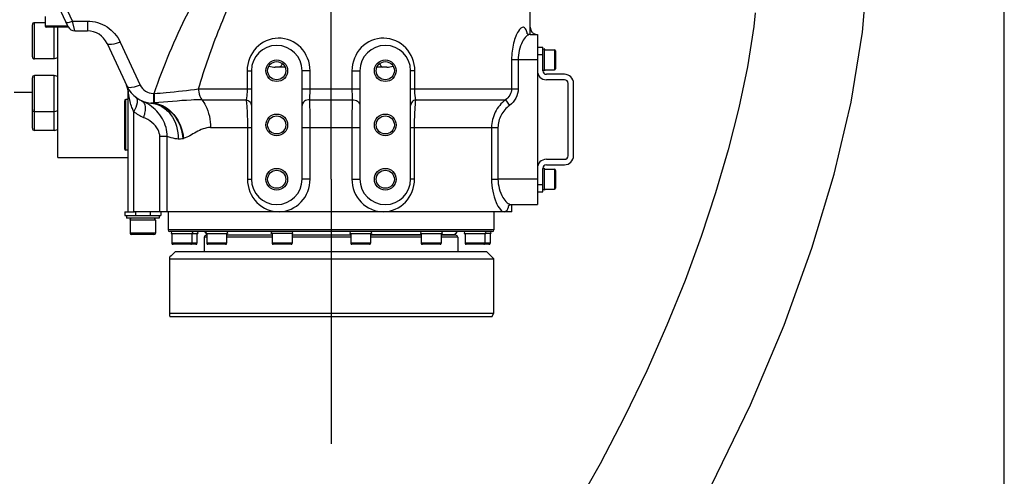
# Model space of a CAD drawing. Header units: millimetres. Extents: x 0 to 5940, y 0 to 4200.
# Tile 19 of 87: x 1665 to 1937, y 3079 to 3205. Entities that reach past the tile are written whole.
import ezdxf

# ---------------------------------------------------------------- set-up
doc = ezdxf.new("R2010")
doc.units = ezdxf.units.MM
doc.header["$LTSCALE"] = 326.7
doc.linetypes.add('CENTER', pattern=[0.6, 0.375, -0.075, 0.075, -0.075])
doc.layers.get('0').update_dxf_attribs({"linetype": 'CONTINUOUS'})
for name, color, linetype in [('304102000078DXF_CONTINUOUS_LINE', 7, 'CONTINUOUS'), ('304102000080DXF_CONTINUOUS_LINE', 7, 'CONTINUOUS'), ('304104000648_DXF_AXIS', 7, 'CONTINUOUS'), ('304104000648DXF_CONTINUOUS_LINE', 7, 'CONTINUOUS'), ('304105000067DXF_CONTINUOUS_LINE', 7, 'CONTINUOUS'), ('304105000122DXF_CONTINUOUS_LINE', 7, 'CONTINUOUS'), ('304301000040DXF_CONTINUOUS_LINE', 7, 'CONTINUOUS'), ('304302000096DXF_CONTINUOUS_LINE', 7, 'CONTINUOUS'), ('501023000012DXF_CONTINUOUS_LINE', 7, 'CONTINUOUS'), ('501023000020DXF_CONTINUOUS_LINE', 7, 'CONTINUOUS'), ('501023000072DXF_CONTINUOUS_LINE', 7, 'CONTINUOUS'), ('501023000094DXF_CONTINUOUS_LINE', 7, 'CONTINUOUS'), ('501023000096DXF_CONTINUOUS_LINE', 7, 'CONTINUOUS'), ('504001000007DXF_CONTINUOUS_LINE', 7, 'CONTINUOUS'), ('604006000001DXF_CONTINUOUS_LINE', 7, 'CONTINUOUS'), ('604006000006DXF_CONTINUOUS_LINE', 7, 'CONTINUOUS'), ('604006000009DXF_CONTINUOUS_LINE', 7, 'CONTINUOUS'), ('626001000001DXF_CONTINUOUS_LINE', 7, 'CONTINUOUS'), ('RB15-1-B-JSZL_DXF_DIMENSION', 7, 'CONTINUOUS'), ('XIANLAN_DXF_CONTINUOUS_LINE', 7, 'CONTINUOUS')]:
    doc.layers.add(name, color=color, linetype=linetype)
doc.styles.get("Standard").update_dxf_attribs({"font": 'txt', "width": 0.7})
doc.dimstyles.new('DIMSTYLE_3', dxfattribs={"dimtxt": 85, "dimasz": 45, "dimexe": 1.5, "dimexo": 0, "dimgap": 2.125, "dimtad": 1, "dimdsep": 46, "dimtxsty": 'Standard', "dimblk": '_FILLED', "dimblk1": '_FILLED', "dimblk2": '_FILLED', "dimcen": 0.09, "dimclrt": 5, "dimazin": 2, "dimtp": 0.5, "dimtm": 0.5, "dimtfac": 1, "dimtofl": 0, "dimtmove": 0, "dimatfit": 3, "dimldrblk": '_FILLED', "dimfxl": 0, "dimtolj": 1, "dimarcsym": 0})

# ---------------------------------------------------------------- blocks, each defined once
blk = doc.blocks.new('_FILLED')
at = {"color": 0, "linetype": 'ByBlock'}
blk.add_solid([(0, 0), (-1, 0.1667), (-1, -0.1667)], dxfattribs=at)
blk = doc.blocks.new('*D3')
at = {"layer": 'RB15-1-B-JSZL_DXF_DIMENSION', "color": 2, "linetype": 'Continuous', "transparency": 16777216}
for p, q in [((1462.29, 3303.97), (1462.29, 3567.44)), ((1751.29, 3161.27), (1751.29, 3567.44)), ((1462.29, 3552.44), (1606.79, 3552.44)), ((1751.29, 3552.44), (1606.79, 3552.44))]:
    blk.add_line(p, q, dxfattribs=at)
at = {"layer": 'RB15-1-B-JSZL_DXF_DIMENSION', "color": 2, "linetype": 'Continuous', "transparency": 16777216, "xscale": 45, "yscale": 45, "zscale": 45, "rotation": 180}
blk.add_blockref('_FILLED', (1462.29, 3552.44), dxfattribs=at)
at = {"layer": 'RB15-1-B-JSZL_DXF_DIMENSION', "color": 2, "linetype": 'Continuous', "transparency": 16777216, "xscale": 45, "yscale": 45, "zscale": 45}
blk.add_blockref('_FILLED', (1751.29, 3552.44), dxfattribs=at)
blk = doc.blocks.new('*D4')
at = {"layer": 'RB15-1-B-JSZL_DXF_DIMENSION', "color": 2, "linetype": 'Continuous', "transparency": 16777216}
for p, q in [((1751.29, 3161.27), (1751.29, 3567.44)), ((1937.29, 2684.27), (1937.29, 3567.44)), ((1751.29, 3552.44), (1844.29, 3552.44)), ((1937.29, 3552.44), (1844.29, 3552.44))]:
    blk.add_line(p, q, dxfattribs=at)
at = {"layer": 'RB15-1-B-JSZL_DXF_DIMENSION', "color": 2, "linetype": 'Continuous', "transparency": 16777216, "xscale": 45, "yscale": 45, "zscale": 45, "rotation": 180}
blk.add_blockref('_FILLED', (1751.29, 3552.44), dxfattribs=at)
at = {"layer": 'RB15-1-B-JSZL_DXF_DIMENSION', "color": 2, "linetype": 'Continuous', "transparency": 16777216, "xscale": 45, "yscale": 45, "zscale": 45}
blk.add_blockref('_FILLED', (1937.29, 3552.44), dxfattribs=at)

msp = doc.modelspace()

# ---------------------------------------------------------------- linework, layer by layer
at = {"layer": '304102000078DXF_CONTINUOUS_LINE', "color": 7, "linetype": 'Continuous'}
for p, q in [((1675.787, 3167.269), (1675.787, 3203.268)), ((1675.787, 3167.268), (1695.287, 3167.268))]:
    msp.add_line(p, q, dxfattribs=at)
at = {"layer": '304102000080DXF_CONTINUOUS_LINE', "color": 7, "linetype": 'Continuous'}
for p, q in [((1678.689, 3203.422), (1634.161, 3298.911)), ((1806.287, 3201.268), (1806.287, 3241.504)), ((1680.501, 3202.268), (1683.975, 3202.268)), ((1689.413, 3198.803), (1694.97, 3186.887)), ((1806.276, 3201.268), (1808.287, 3201.268)), ((1808.287, 3201.268), (1808.287, 3154.268)), ((1729.287, 3191.268), (1729.287, 3161.268)), ((1738.579, 3192.268), (1735.883, 3192.268)), ((1743.287, 3161.268), (1743.287, 3191.268)), ((1759.287, 3191.268), (1759.287, 3161.268)), ((1766.692, 3192.268), (1763.996, 3192.268)), ((1773.287, 3161.268), (1773.287, 3191.268)), ((1695.287, 3152.268), (1695.287, 3185.097)), ((1801.074, 3154.268), (1808.287, 3154.268)), ((1801.287, 3152.268), (1801.287, 3154.268)), ((1801.287, 3152.268), (1696.787, 3152.268))]:
    msp.add_line(p, q, dxfattribs=at)
at = {"layer": '304102000080DXF_CONTINUOUS_LINE', "color": 9, "linetype": 'Continuous'}
for p, q in [((1679.872, 3204.965), (1635.974, 3299.106)), ((1680.501, 3202.268), (1679.872, 3204.965)), ((1679.872, 3204.965), (1683.975, 3204.965)), ((1683.975, 3204.965), (1683.975, 3202.268)), ((1693.038, 3199.191), (1698.595, 3187.275)), ((1801.174, 3194.268), (1801.174, 3186.267)), ((1808.287, 3194.268), (1801.174, 3194.268)), ((1802.988, 3194.268), (1802.988, 3186.268)), ((1728.129, 3191.268), (1728.129, 3186.267)), ((1728.129, 3191.268), (1729.287, 3191.268)), ((1745.498, 3191.268), (1743.287, 3191.268)), ((1745.498, 3186.267), (1745.498, 3191.268)), ((1757.077, 3191.268), (1757.077, 3186.267)), ((1757.077, 3191.268), (1759.287, 3191.268)), ((1774.445, 3191.268), (1773.287, 3191.268)), ((1774.445, 3186.267), (1774.445, 3191.268)), ((1714.68, 3186.268), (1729.287, 3186.268)), ((1743.287, 3186.268), (1759.287, 3186.268)), ((1773.287, 3186.268), (1802.988, 3186.268)), ((1695.344, 3184.774), (1695.287, 3185.097)), ((1702.22, 3184.965), (1702.22, 3182.326)), ((1702.22, 3184.965), (1702.412, 3184.965)), ((1702.412, 3184.965), (1702.412, 3182.34)), ((1715.631, 3183.204), (1727.85, 3183.204)), ((1745.428, 3183.204), (1757.147, 3183.204)), ((1774.725, 3183.204), (1799.46, 3183.204)), ((1799.46, 3183.204), (1800.616, 3181.672)), ((1696.787, 3152.268), (1696.787, 3179.968)), ((1702.412, 3182.34), (1702.22, 3182.326)), ((1718.008, 3175.544), (1729.287, 3175.544)), ((1728.21, 3175.544), (1728.21, 3161.268)), ((1743.287, 3175.544), (1759.287, 3175.544)), ((1745.518, 3161.268), (1745.518, 3175.544)), ((1757.057, 3175.544), (1757.057, 3161.268)), ((1773.287, 3175.544), (1797.418, 3175.544)), ((1774.364, 3161.268), (1774.364, 3175.544)), ((1795.643, 3175.544), (1795.643, 3161.268)), ((1797.418, 3175.544), (1797.418, 3161.269)), ((1703.993, 3152.268), (1703.993, 3173.051)), ((1706.02, 3173.051), (1703.993, 3173.051)), ((1706.02, 3152.268), (1706.02, 3173.051)), ((1728.21, 3161.268), (1729.287, 3161.268)), ((1745.518, 3161.268), (1743.287, 3161.268)), ((1757.057, 3161.268), (1759.287, 3161.268)), ((1774.364, 3161.268), (1773.287, 3161.268)), ((1795.643, 3161.268), (1797.418, 3161.268)), ((1808.287, 3161.268), (1797.418, 3161.269))]:
    msp.add_line(p, q, dxfattribs=at)
at = {"layer": '304102000080DXF_CONTINUOUS_LINE', "color": 7, "linetype": 'Continuous'}
for points in [[(1806.276, 3201.268), (1805.69, 3201.403), (1805.359, 3201.641), (1805.303, 3201.711)], [(1800.23, 3153.908), (1800.25, 3153.93), (1800.521, 3154.133), (1801.074, 3154.268)]]:
    msp.add_lwpolyline(points, dxfattribs=at)
for centre, radius in [((1736.287, 3191.268), 3), ((1736.287, 3191.268), 2.5), ((1766.287, 3191.268), 3), ((1766.287, 3191.268), 2.5), ((1736.287, 3176.268), 3), ((1736.287, 3176.268), 2.5), ((1766.287, 3176.268), 3), ((1766.287, 3176.268), 2.5), ((1736.287, 3161.268), 3), ((1736.287, 3161.268), 2.5), ((1766.287, 3161.268), 3), ((1766.287, 3161.268), 2.5)]:
    msp.add_circle(centre, radius, dxfattribs=at)
for centre, radius, start, end in [((1680.501, 3204.268), 2, 205, 270), ((1683.975, 3196.268), 6, 25, 90), ((1808.287, 3203.268), 2, 180, 270), ((1736.287, 3191.268), 7, 0, 180), ((1766.287, 3191.268), 7, 0, 180), ((1690.287, 3185.097), 5, 0, 25), ((1702.22, 3190.268), 8, 205, 264.92889), ((1736.287, 3161.268), 7, 180, 360), ((1766.287, 3161.268), 7, 180, 360)]:
    msp.add_arc(centre, radius, start, end, dxfattribs=at)
at = {"layer": '304102000080DXF_CONTINUOUS_LINE', "color": 9, "linetype": 'Continuous'}
for centre, radius, start, end in [((1797.789, 3199.787), 7.894, 13.14361, 14.1906), ((1691.226, 3185.143), 4.129, 15.01217, 24.98054), ((1691.167, 3185.129), 4.19, 5.10667, 14.98313), ((1691.037, 3185.119), 4.321, 355.40896, 5.0814), ((1722.248, 3189.481), 27.313, 189.92551, 190.62666), ((1693.709, 3170.841), 13.209, 55.48999, 66.3492), ((1704.744, 3190.309), 13.047, 232.42144, 246.30774), ((1708.72, 3178.176), 5.946, 286.38805, 288.00649)]:
    msp.add_arc(centre, radius, start, end, dxfattribs=at)
for points, knots in [([(1702.412, 3184.965), (1705.075, 3192.509), (1711.157, 3207.378), (1719.511, 3221.29), (1724.68, 3227.46)], [0, 0, 0, 0, 0.4984733, 1, 1, 1, 1]), ([(1714.68, 3186.268), (1716.404, 3191.949), (1720.249, 3203.205), (1725.258, 3214.044), (1728.271, 3219.175)], [0, 0, 0, 0, 0.4994513, 1, 1, 1, 1]), ([(1678.06, 3204.771), (1678.148, 3204.581), (1678.984, 3204.622), (1679.488, 3204.805), (1679.872, 3204.965)], [0, 0, 0, 0, 0.3346759, 1, 1, 1, 1]), ([(1683.975, 3204.965), (1685.864, 3204.966), (1689.677, 3203.857), (1692.26, 3200.86), (1693.038, 3199.191)], [0, 0, 0, 0, 0.5064322, 1, 1, 1, 1]), ([(1805.442, 3201.722), (1805.346, 3202.1), (1805.206, 3202.716), (1804.153, 3203.658), (1802.945, 3202.175), (1802.274, 3200.709), (1801.658, 3198.813), (1801.271, 3196.642), (1801.174, 3195.075), (1801.174, 3194.268)], [0, 0, 0, 0, 0.0985919, 0.15906, 0.3076728, 0.4402396, 0.6058921, 0.7961928, 1, 1, 1, 1]), ([(1693.038, 3199.191), (1692.269, 3198.871), (1691.262, 3198.504), (1689.59, 3198.424), (1689.413, 3198.803)], [0, 0, 0, 0, 0.6653241, 1, 1, 1, 1]), ([(1745.498, 3191.268), (1745.497, 3193.567), (1743.668, 3198.33), (1736.716, 3201.254), (1729.902, 3198.208), (1728.129, 3193.538), (1728.129, 3191.268)], [0, 0, 0, 0, 0.2548284, 0.5044899, 0.7484578, 1, 1, 1, 1]), ([(1774.445, 3191.268), (1774.445, 3193.537), (1772.673, 3198.208), (1765.858, 3201.254), (1758.907, 3198.331), (1757.077, 3193.567), (1757.077, 3191.268)], [0, 0, 0, 0, 0.2515368, 0.4955052, 0.7451674, 1, 1, 1, 1]), ([(1806.276, 3201.268), (1805.891, 3201.267), (1804.987, 3200.65), (1803.518, 3198.4), (1802.988, 3195.991), (1802.988, 3194.268)], [0, 0, 0, 0, 0.142136, 0.3638296, 1, 1, 1, 1]), ([(1737.794, 3193.192), (1737.743, 3193.057), (1737.582, 3192.679), (1737.228, 3192.268), (1736.943, 3192.268)], [0, 0, 0, 0, 0.335056, 1, 1, 1, 1]), ([(1764.781, 3193.192), (1764.831, 3193.057), (1764.993, 3192.679), (1765.346, 3192.268), (1765.632, 3192.268)], [0, 0, 0, 0, 0.335056, 1, 1, 1, 1]), ([(1698.595, 3187.275), (1697.826, 3186.954), (1696.819, 3186.587), (1695.147, 3186.507), (1694.97, 3186.887)], [0, 0, 0, 0, 0.665323, 1, 1, 1, 1]), ([(1698.595, 3187.275), (1698.906, 3186.607), (1699.939, 3185.408), (1701.464, 3184.965), (1702.22, 3184.965)], [0, 0, 0, 0, 0.4935441, 1, 1, 1, 1]), ([(1702.412, 3184.965), (1703.533, 3185.048), (1707.632, 3185.385), (1711.723, 3185.836), (1714.68, 3186.268)], [0, 0, 0, 0, 0.2734929, 1, 1, 1, 1]), ([(1714.68, 3186.268), (1714.68, 3185.978), (1714.757, 3184.904), (1715.14, 3183.823), (1715.631, 3183.204)], [0, 0, 0, 0, 0.2679017, 1, 1, 1, 1]), ([(1728.129, 3186.267), (1728.129, 3185.965), (1728.105, 3184.94), (1728.021, 3183.908), (1727.85, 3183.204)], [0, 0, 0, 0, 0.294077, 1, 1, 1, 1]), ([(1745.428, 3183.204), (1745.441, 3183.412), (1745.487, 3184.433), (1745.498, 3185.455), (1745.498, 3186.267)], [0, 0, 0, 0, 0.2046826, 1, 1, 1, 1]), ([(1757.077, 3186.267), (1757.077, 3185.978), (1757.083, 3184.957), (1757.102, 3183.935), (1757.147, 3183.204)], [0, 0, 0, 0, 0.2830478, 1, 1, 1, 1]), ([(1774.725, 3183.204), (1774.678, 3183.398), (1774.492, 3184.409), (1774.445, 3185.441), (1774.445, 3186.267)], [0, 0, 0, 0, 0.1950516, 1, 1, 1, 1]), ([(1801.174, 3186.267), (1801.174, 3185.664), (1800.828, 3184.44), (1799.955, 3183.547), (1799.46, 3183.204)], [0, 0, 0, 0, 0.5004947, 1, 1, 1, 1]), ([(1802.988, 3186.268), (1802.989, 3185.383), (1802.536, 3183.586), (1801.324, 3182.206), (1800.616, 3181.672)], [0, 0, 0, 0, 0.4995988, 1, 1, 1, 1]), ([(1696.787, 3179.968), (1696.61, 3180.332), (1696.004, 3181.777), (1695.618, 3183.304), (1695.403, 3184.445)], [0, 0, 0, 0, 0.2582127, 1, 1, 1, 1]), ([(1697.338, 3183.93), (1697.75, 3183.613), (1697.849, 3181.919), (1697.225, 3180.726), (1696.787, 3179.968)], [0, 0, 0, 0, 0.372476, 1, 1, 1, 1]), ([(1699.009, 3182.94), (1699.576, 3182.692), (1700.015, 3181.428), (1699.902, 3179.862), (1699.669, 3178.871), (1699.502, 3178.361)], [0, 0, 0, 0, 0.382505, 0.6681335, 1, 1, 1, 1]), ([(1715.631, 3183.204), (1714.637, 3183.203), (1710.22, 3183.096), (1705.827, 3182.582), (1702.412, 3182.34)], [0, 0, 0, 0, 0.2248783, 1, 1, 1, 1]), ([(1715.631, 3183.204), (1716.017, 3182.717), (1717.457, 3180.413), (1718.008, 3177.624), (1718.008, 3175.544)], [0, 0, 0, 0, 0.2300047, 1, 1, 1, 1]), ([(1727.85, 3183.204), (1727.908, 3182.691), (1728.138, 3180.144), (1728.21, 3177.584), (1728.21, 3175.544)], [0, 0, 0, 0, 0.2019533, 1, 1, 1, 1]), ([(1727.85, 3183.204), (1728.235, 3183.114), (1728.945, 3182.767), (1729.287, 3182.017), (1729.287, 3181.672)], [0, 0, 0, 0, 0.5337129, 1, 1, 1, 1]), ([(1745.428, 3183.204), (1744.909, 3183.232), (1743.9, 3183.033), (1743.287, 3182.102), (1743.288, 3181.672)], [0, 0, 0, 0, 0.5469316, 1, 1, 1, 1]), ([(1745.518, 3175.544), (1745.518, 3176.266), (1745.51, 3178.819), (1745.48, 3181.373), (1745.428, 3183.204)], [0, 0, 0, 0, 0.2826736, 1, 1, 1, 1]), ([(1757.147, 3183.204), (1757.132, 3182.68), (1757.074, 3180.127), (1757.057, 3177.573), (1757.057, 3175.544)], [0, 0, 0, 0, 0.2051532, 1, 1, 1, 1]), ([(1757.147, 3183.204), (1757.666, 3183.232), (1758.675, 3183.033), (1759.287, 3182.102), (1759.287, 3181.672)], [0, 0, 0, 0, 0.5469264, 1, 1, 1, 1]), ([(1774.725, 3183.204), (1774.34, 3183.114), (1773.63, 3182.767), (1773.287, 3182.017), (1773.287, 3181.672)], [0, 0, 0, 0, 0.5337132, 1, 1, 1, 1]), ([(1774.364, 3175.544), (1774.364, 3176.276), (1774.397, 3178.832), (1774.518, 3181.391), (1774.725, 3183.204)], [0, 0, 0, 0, 0.2862205, 1, 1, 1, 1]), ([(1799.46, 3183.204), (1798.31, 3182.298), (1796.361, 3179.974), (1795.643, 3177.007), (1795.643, 3175.544)], [0, 0, 0, 0, 0.5000525, 1, 1, 1, 1]), ([(1706.02, 3173.051), (1706.068, 3174.754), (1705.077, 3178.238), (1702.601, 3180.756), (1701.193, 3181.726)], [0, 0, 0, 0, 0.4991308, 1, 1, 1, 1]), ([(1701.513, 3182.299), (1702.562, 3182.206), (1704.691, 3181.51), (1708.108, 3178.392), (1709.133, 3174.706), (1709.073, 3172.338)], [0, 0, 0, 0, 0.2326394, 0.4765461, 1, 1, 1, 1]), ([(1702.221, 3182.326), (1704.333, 3182.077), (1708.551, 3179.365), (1710.204, 3174.851), (1710.397, 3172.472)], [0, 0, 0, 0, 0.4711982, 1, 1, 1, 1]), ([(1702.412, 3182.34), (1704.51, 3182.062), (1708.666, 3179.345), (1710.342, 3174.883), (1710.558, 3172.522)], [0, 0, 0, 0, 0.4716282, 1, 1, 1, 1]), ([(1800.616, 3181.672), (1799.67, 3180.958), (1798.041, 3179.126), (1797.418, 3176.726), (1797.418, 3175.544)], [0, 0, 0, 0, 0.5006537, 1, 1, 1, 1]), ([(1703.993, 3173.051), (1703.992, 3173.69), (1703.266, 3176.083), (1701.116, 3177.653), (1699.502, 3178.361)], [0, 0, 0, 0, 0.2659414, 1, 1, 1, 1]), ([(1718.008, 3175.544), (1716.61, 3175.543), (1714.028, 3174.391), (1711.784, 3172.921), (1710.558, 3172.522)], [0, 0, 0, 0, 0.519967, 1, 1, 1, 1]), ([(1709.073, 3172.338), (1708.794, 3172.368), (1707.757, 3172.513), (1706.739, 3172.788), (1706.02, 3173.051)], [0, 0, 0, 0, 0.2676612, 1, 1, 1, 1]), ([(1728.21, 3161.268), (1728.211, 3158.952), (1730.023, 3154.187), (1734.778, 3152.228), (1737.012, 3152.268)], [0, 0, 0, 0, 0.5089436, 1, 1, 1, 1]), ([(1737.012, 3152.268), (1739.216, 3152.307), (1743.798, 3154.357), (1745.518, 3159.012), (1745.518, 3161.268)], [0, 0, 0, 0, 0.4942307, 1, 1, 1, 1]), ([(1757.057, 3161.268), (1757.057, 3158.974), (1758.839, 3154.234), (1763.561, 3152.243), (1765.8, 3152.268)], [0, 0, 0, 0, 0.5060363, 1, 1, 1, 1]), ([(1765.8, 3152.268), (1767.997, 3152.291), (1772.613, 3154.308), (1774.364, 3158.988), (1774.364, 3161.268)], [0, 0, 0, 0, 0.4909083, 1, 1, 1, 1]), ([(1795.643, 3161.268), (1795.644, 3159.079), (1796.208, 3156.036), (1797.727, 3153.127), (1798.775, 3152.24), (1799.209, 3152.268)], [0, 0, 0, 0, 0.6492095, 0.8710529, 1, 1, 1, 1]), ([(1797.418, 3161.269), (1797.418, 3159.528), (1798.035, 3157.078), (1799.684, 3154.853), (1800.657, 3154.269), (1801.074, 3154.268)], [0, 0, 0, 0, 0.6266371, 0.8500119, 1, 1, 1, 1]), ([(1799.209, 3152.268), (1799.34, 3152.276), (1800.065, 3152.572), (1800.272, 3153.434), (1800.418, 3154.026)], [0, 0, 0, 0, 0.1776932, 1, 1, 1, 1])]:
    msp.add_open_spline(points, degree=3, knots=knots, dxfattribs=at)
at = {"layer": '304102000080DXF_CONTINUOUS_LINE', "color": 7, "linetype": 'Continuous'}
for points in [[(1734.176, 3192.522), (1734.717, 3192.326), (1735.308, 3192.268), (1735.883, 3192.268)], [(1766.692, 3192.268), (1767.267, 3192.268), (1767.857, 3192.326), (1768.398, 3192.522)]]:
    msp.add_open_spline(points, degree=3, dxfattribs=at)
at = {"layer": '304102000080DXF_CONTINUOUS_LINE', "color": 9, "linetype": 'Continuous'}
for points in [[(1702.22, 3182.326), (1701.986, 3182.29), (1701.747, 3182.278), (1701.512, 3182.299)], [(1710.397, 3172.472), (1709.971, 3172.347), (1709.514, 3172.291), (1709.073, 3172.338)]]:
    msp.add_open_spline(points, degree=3, dxfattribs=at)
at = {"layer": '304104000648_DXF_AXIS', "color": 7, "linetype": 'CENTER'}
msp.add_line((1751.287, 3161.268), (1751.287, 3088.08), dxfattribs=at)
at = {"layer": '304104000648DXF_CONTINUOUS_LINE', "color": 7, "linetype": 'Continuous'}
for p, q in [((1707.087, 3140.067), (1706.787, 3139.767)), ((1706.787, 3123.403), (1706.787, 3139.767)), ((1706.787, 3139.268), (1796.287, 3139.268)), ((1708.287, 3141.268), (1707.087, 3140.068)), ((1707.087, 3140.067), (1707.087, 3140.068)), ((1708.288, 3141.268), (1794.287, 3141.268)), ((1794.287, 3141.268), (1796.287, 3139.268)), ((1796.287, 3124.268), (1796.287, 3139.268)), ((1706.787, 3124.268), (1796.287, 3124.268)), ((1706.787, 3123.403), (1706.865, 3123.268)), ((1795.71, 3123.268), (1706.865, 3123.268)), ((1795.71, 3123.268), (1796.287, 3124.268))]:
    msp.add_line(p, q, dxfattribs=at)
at = {"layer": '304105000067DXF_CONTINUOUS_LINE', "color": 7, "linetype": 'Continuous'}
for p, q in [((1694.287, 3152.268), (1694.287, 3151.268)), ((1694.287, 3152.268), (1696.972, 3152.268)), ((1694.287, 3151.268), (1704.287, 3151.268)), ((1704.287, 3152.268), (1704.287, 3151.268))]:
    msp.add_line(p, q, dxfattribs=at)
at = {"layer": '304105000067DXF_CONTINUOUS_LINE', "color": 9, "linetype": 'Continuous'}
for p, q in [((1697.287, 3152.268), (1697.287, 3151.268)), ((1701.287, 3152.268), (1701.287, 3151.268))]:
    msp.add_line(p, q, dxfattribs=at)
at = {"layer": '304105000122DXF_CONTINUOUS_LINE', "color": 7, "linetype": 'Continuous'}
for p, q in [((1808.287, 3197.768), (1809.787, 3197.768)), ((1809.787, 3191.268), (1809.787, 3197.768)), ((1808.287, 3195.768), (1809.787, 3195.768)), ((1815.787, 3190.268), (1810.787, 3190.268)), ((1815.787, 3188.768), (1810.787, 3188.768)), ((1816.787, 3167.768), (1816.787, 3187.768)), ((1818.287, 3167.768), (1818.287, 3187.768)), ((1810.787, 3166.768), (1815.787, 3166.768)), ((1809.787, 3157.768), (1809.787, 3164.268)), ((1810.787, 3165.268), (1815.787, 3165.268)), ((1808.287, 3159.768), (1809.787, 3159.768)), ((1808.287, 3157.768), (1809.787, 3157.768))]:
    msp.add_line(p, q, dxfattribs=at)
for centre, radius, start, end in [((1810.787, 3191.268), 2.5, 180, 270), ((1810.787, 3191.268), 1, 180, 270), ((1815.787, 3187.768), 2.5, 0, 90), ((1815.787, 3187.768), 1, 0, 90), ((1810.787, 3164.268), 2.5, 90, 180), ((1815.787, 3167.768), 2.5, 270, 360), ((1815.787, 3167.768), 1, 270, 360), ((1810.787, 3164.268), 1, 90, 180)]:
    msp.add_arc(centre, radius, start, end, dxfattribs=at)
at = {"layer": '304301000040DXF_CONTINUOUS_LINE', "color": 7, "linetype": 'Continuous'}
msp.add_line((1668.787, 3185.268), (1663.787, 3185.268), dxfattribs=at)
at = {"layer": '304302000096DXF_CONTINUOUS_LINE', "color": 7, "linetype": 'Continuous'}
for p, q in [((1706.287, 3152.268), (1706.287, 3147.268)), ((1796.287, 3152.268), (1796.287, 3147.268)), ((1707.214, 3146.768), (1706.787, 3146.768)), ((1716.871, 3146.768), (1707.998, 3146.768)), ((1716.287, 3145.268), (1716.287, 3141.268)), ((1716.337, 3146.768), (1716.732, 3146.373)), ((1716.96, 3145.768), (1716.787, 3145.768)), ((1716.86, 3146.245), (1716.96, 3146.145)), ((1735.584, 3146.768), (1718.86, 3146.768)), ((1722.46, 3145.868), (1735.037, 3145.868)), ((1735.037, 3145.768), (1722.46, 3145.768)), ((1758.432, 3146.768), (1738.349, 3146.768)), ((1740.537, 3145.868), (1756.731, 3145.868)), ((1756.731, 3145.768), (1740.537, 3145.768)), ((1779.501, 3146.768), (1761.231, 3146.768)), ((1776.23, 3145.868), (1762.231, 3145.868)), ((1776.23, 3145.768), (1762.231, 3145.768)), ((1792.897, 3146.768), (1781.724, 3146.768)), ((1785.337, 3145.868), (1781.73, 3145.868)), ((1785.787, 3145.768), (1781.73, 3145.768)), ((1786.237, 3146.768), (1785.337, 3145.868)), ((1786.287, 3145.268), (1786.287, 3141.268)), ((1795.787, 3146.768), (1793.939, 3146.768))]:
    msp.add_line(p, q, dxfattribs=at)
at = {"layer": '304302000096DXF_CONTINUOUS_LINE', "color": 9, "linetype": 'Continuous'}
for p, q in [((1796.287, 3147.268), (1706.287, 3147.268)), ((1716.96, 3145.268), (1716.287, 3145.268)), ((1735.037, 3145.268), (1722.46, 3145.268)), ((1756.731, 3145.268), (1740.537, 3145.268)), ((1776.23, 3145.268), (1762.231, 3145.268)), ((1786.287, 3145.268), (1781.73, 3145.268))]:
    msp.add_line(p, q, dxfattribs=at)
at = {"layer": '304302000096DXF_CONTINUOUS_LINE', "color": 7, "linetype": 'Continuous'}
for centre, start, end in [((1706.787, 3147.268), 180, 270), ((1795.787, 3147.268), 270, 360), ((1716.787, 3145.268), 90, 180), ((1723.287, 3145.568), 143.1301, 155.89483), ((1785.787, 3145.268), 0, 90)]:
    msp.add_arc(centre, 0.5, start, end, dxfattribs=at)
at = {"layer": '501023000012DXF_CONTINUOUS_LINE', "color": 9, "linetype": 'Continuous'}
for p, q in [((1669.387, 3194.538), (1669.387, 3204.538)), ((1669.387, 3179.906), (1669.387, 3189.906)), ((1669.387, 3174.768), (1669.387, 3179.906))]:
    msp.add_line(p, q, dxfattribs=at)
at = {"layer": '501023000012DXF_CONTINUOUS_LINE', "color": 7, "linetype": 'Continuous'}
for p, q in [((1672.287, 3204.538), (1669.387, 3204.538)), ((1668.787, 3195.138), (1668.787, 3203.938)), ((1674.787, 3194.538), (1674.787, 3203.268)), ((1674.787, 3194.538), (1669.387, 3194.538)), ((1668.787, 3180.506), (1668.787, 3189.306)), ((1674.787, 3189.906), (1669.387, 3189.906)), ((1674.787, 3179.906), (1674.787, 3189.906)), ((1668.787, 3175.368), (1668.787, 3180.501)), ((1674.787, 3179.906), (1669.387, 3179.906)), ((1674.787, 3174.768), (1674.787, 3179.906)), ((1674.787, 3174.768), (1669.387, 3174.768))]:
    msp.add_line(p, q, dxfattribs=at)
for centre, start, end in [((1669.387, 3203.938), 90, 180), ((1669.387, 3195.138), 180, 270), ((1669.387, 3189.306), 90, 180), ((1669.387, 3180.506), 180, 270), ((1669.387, 3175.368), 180, 270)]:
    msp.add_arc(centre, 0.6, start, end, dxfattribs=at)
at = {"layer": '501023000020DXF_CONTINUOUS_LINE', "color": 7, "linetype": 'Continuous'}
for p, q in [((1695.787, 3149.968), (1695.787, 3146.368)), ((1702.787, 3149.968), (1695.787, 3149.968)), ((1702.787, 3149.968), (1702.787, 3146.368)), ((1702.387, 3145.968), (1696.187, 3145.968))]:
    msp.add_line(p, q, dxfattribs=at)
at = {"layer": '501023000020DXF_CONTINUOUS_LINE', "color": 9, "linetype": 'Continuous'}
msp.add_line((1702.787, 3146.368), (1695.787, 3146.368), dxfattribs=at)
at = {"layer": '501023000020DXF_CONTINUOUS_LINE', "color": 7, "linetype": 'Continuous'}
for centre, start, end in [((1696.187, 3146.368), 180, 270), ((1702.387, 3146.368), 270, 360)]:
    msp.add_arc(centre, 0.4, start, end, dxfattribs=at)
at = {"layer": '501023000072DXF_CONTINUOUS_LINE', "color": 7, "linetype": 'Continuous'}
for p, q in [((1810.334, 3197.018), (1812.987, 3197.018)), ((1813.287, 3196.718), (1813.287, 3191.818)), ((1810.334, 3191.518), (1812.987, 3191.518)), ((1810.334, 3164.018), (1812.987, 3164.018)), ((1813.287, 3163.718), (1813.287, 3158.818)), ((1810.334, 3158.518), (1812.987, 3158.518))]:
    msp.add_line(p, q, dxfattribs=at)
at = {"layer": '501023000072DXF_CONTINUOUS_LINE', "color": 9, "linetype": 'Continuous'}
for p, q in [((1812.987, 3197.018), (1812.987, 3191.518)), ((1812.987, 3164.018), (1812.987, 3158.518))]:
    msp.add_line(p, q, dxfattribs=at)
at = {"layer": '501023000072DXF_CONTINUOUS_LINE', "color": 7, "linetype": 'Continuous'}
for centre, start, end in [((1812.987, 3196.718), 0, 90), ((1812.987, 3191.818), 270, 360), ((1812.987, 3163.718), 0, 90), ((1812.987, 3158.818), 270, 360)]:
    msp.add_arc(centre, 0.3, start, end, dxfattribs=at)
at = {"layer": '501023000094DXF_CONTINUOUS_LINE', "color": 7, "linetype": 'Continuous'}
for p, q in [((1724.012, 3145.768), (1724.012, 3145.868)), ((1727.012, 3145.768), (1727.012, 3145.868)), ((1732.565, 3145.868), (1732.565, 3145.768)), ((1743.74, 3145.868), (1743.74, 3145.768)), ((1746.74, 3145.868), (1746.74, 3145.768)), ((1755.835, 3145.868), (1755.835, 3145.768)), ((1767.01, 3145.868), (1767.01, 3145.768)), ((1770.01, 3145.868), (1770.01, 3145.768)), ((1775.563, 3145.868), (1775.563, 3145.768)), ((1783.192, 3145.868), (1783.192, 3145.768))]:
    msp.add_line(p, q, dxfattribs=at)
at = {"layer": '501023000096DXF_CONTINUOUS_LINE', "color": 7, "linetype": 'Continuous'}
for p, q in [((1707.344, 3146.221), (1707.344, 3143.568)), ((1712.844, 3146.221), (1712.844, 3143.568)), ((1714.266, 3146.221), (1714.266, 3143.568)), ((1716.96, 3146.221), (1716.96, 3143.568)), ((1722.46, 3146.221), (1722.46, 3143.568)), ((1735.037, 3146.221), (1735.037, 3143.568)), ((1740.537, 3146.221), (1740.537, 3143.568)), ((1756.731, 3146.221), (1756.731, 3143.568)), ((1762.231, 3146.221), (1762.231, 3143.568)), ((1776.23, 3146.221), (1776.23, 3143.568)), ((1781.73, 3146.221), (1781.73, 3143.568)), ((1785.615, 3146.145), (1785.615, 3145.768)), ((1788.308, 3146.221), (1788.308, 3143.568)), ((1793.808, 3146.221), (1793.808, 3143.568)), ((1795.23, 3146.221), (1795.23, 3143.568)), ((1712.544, 3143.268), (1707.644, 3143.268)), ((1713.966, 3143.268), (1712.544, 3143.268)), ((1722.16, 3143.268), (1717.26, 3143.268)), ((1740.237, 3143.268), (1735.337, 3143.268)), ((1761.931, 3143.268), (1757.031, 3143.268)), ((1781.43, 3143.268), (1776.53, 3143.268)), ((1793.508, 3143.268), (1788.608, 3143.268)), ((1794.93, 3143.268), (1793.508, 3143.268))]:
    msp.add_line(p, q, dxfattribs=at)
at = {"layer": '501023000096DXF_CONTINUOUS_LINE', "color": 9, "linetype": 'Continuous'}
for p, q in [((1712.844, 3143.568), (1707.344, 3143.568)), ((1714.266, 3143.568), (1712.844, 3143.568)), ((1722.46, 3143.568), (1716.96, 3143.568)), ((1740.537, 3143.568), (1735.037, 3143.568)), ((1762.231, 3143.568), (1756.731, 3143.568)), ((1781.73, 3143.568), (1776.23, 3143.568)), ((1793.808, 3143.568), (1788.308, 3143.568)), ((1795.23, 3143.568), (1793.808, 3143.568))]:
    msp.add_line(p, q, dxfattribs=at)
at = {"layer": '501023000096DXF_CONTINUOUS_LINE', "color": 7, "linetype": 'Continuous'}
for centre, start, end in [((1707.644, 3143.568), 180, 270), ((1712.544, 3143.568), 270, 360), ((1713.966, 3143.568), 270, 360), ((1717.26, 3143.568), 180, 270), ((1722.16, 3143.568), 270, 360), ((1735.337, 3143.568), 180, 270), ((1740.237, 3143.568), 270, 360), ((1757.031, 3143.568), 180, 270), ((1761.931, 3143.568), 270, 360), ((1776.53, 3143.568), 180, 270), ((1781.43, 3143.568), 270, 360), ((1788.608, 3143.568), 180, 270), ((1793.508, 3143.568), 270, 360), ((1794.93, 3143.568), 270, 360)]:
    msp.add_arc(centre, 0.3, start, end, dxfattribs=at)
at = {"layer": '504001000007DXF_CONTINUOUS_LINE', "color": 7, "linetype": 'Continuous'}
for p, q in [((1694.787, 3151.268), (1694.787, 3150.468)), ((1703.787, 3150.468), (1694.787, 3150.468)), ((1703.787, 3151.268), (1703.787, 3150.468))]:
    msp.add_line(p, q, dxfattribs=at)
at = {"layer": '604006000001DXF_CONTINUOUS_LINE', "color": 7, "linetype": 'Continuous'}
for p, q in [((1695.787, 3150.018), (1696.006, 3150.468)), ((1695.891, 3149.968), (1695.787, 3150.018)), ((1695.787, 3150.018), (1702.787, 3150.018)), ((1702.787, 3150.018), (1702.569, 3150.468)), ((1702.684, 3149.968), (1702.787, 3150.018))]:
    msp.add_line(p, q, dxfattribs=at)
at = {"layer": '604006000006DXF_CONTINUOUS_LINE', "color": 7, "linetype": 'Continuous'}
for p, q in [((1674.827, 3194.538), (1674.827, 3203.268)), ((1674.827, 3194.538), (1674.787, 3194.674)), ((1675.787, 3194.815), (1674.827, 3194.538)), ((1674.827, 3189.906), (1674.787, 3189.77)), ((1674.827, 3179.906), (1674.827, 3189.906)), ((1675.787, 3189.629), (1674.827, 3189.906)), ((1674.827, 3179.906), (1674.787, 3180.042)), ((1675.787, 3180.183), (1674.827, 3179.906)), ((1674.827, 3174.768), (1674.827, 3179.906)), ((1674.787, 3174.903), (1674.827, 3174.768)), ((1674.827, 3174.768), (1675.787, 3175.045))]:
    msp.add_line(p, q, dxfattribs=at)
at = {"layer": '604006000009DXF_CONTINUOUS_LINE', "color": 7, "linetype": 'Continuous'}
for p, q in [((1810.273, 3197.268), (1809.787, 3197.148)), ((1810.273, 3191.268), (1810.273, 3197.268)), ((1810.334, 3197.018), (1810.273, 3197.268)), ((1810.273, 3191.268), (1809.787, 3191.387)), ((1810.334, 3191.518), (1810.273, 3191.268)), ((1810.273, 3164.268), (1809.787, 3164.148)), ((1810.273, 3158.268), (1810.273, 3164.268)), ((1810.334, 3164.018), (1810.273, 3164.268)), ((1810.273, 3158.268), (1809.787, 3158.387)), ((1810.334, 3158.518), (1810.273, 3158.268)), ((1707.214, 3146.768), (1707.094, 3146.282)), ((1707.094, 3146.282), (1713.094, 3146.282)), ((1707.094, 3146.282), (1707.344, 3146.221)), ((1707.998, 3146.768), (1707.214, 3146.768)), ((1713.094, 3146.282), (1712.844, 3146.221)), ((1712.975, 3146.768), (1713.094, 3146.282)), ((1713.094, 3146.282), (1714.516, 3146.282)), ((1714.516, 3146.282), (1714.266, 3146.221)), ((1714.397, 3146.768), (1714.516, 3146.282)), ((1716.829, 3146.768), (1716.71, 3146.282)), ((1716.71, 3146.282), (1722.71, 3146.282)), ((1716.71, 3146.282), (1716.96, 3146.221)), ((1718.86, 3146.768), (1716.871, 3146.768)), ((1722.71, 3146.282), (1722.46, 3146.221)), ((1722.591, 3146.768), (1722.71, 3146.282)), ((1734.787, 3146.282), (1734.906, 3146.768)), ((1740.787, 3146.282), (1734.787, 3146.282)), ((1735.037, 3146.221), (1734.787, 3146.282)), ((1738.387, 3146.768), (1735.584, 3146.768)), ((1740.537, 3146.221), (1740.787, 3146.282)), ((1740.787, 3146.282), (1740.668, 3146.768)), ((1756.6, 3146.768), (1756.481, 3146.282)), ((1756.481, 3146.282), (1762.481, 3146.282)), ((1756.481, 3146.282), (1756.731, 3146.221)), ((1761.475, 3146.768), (1758.432, 3146.768)), ((1762.481, 3146.282), (1762.231, 3146.221)), ((1762.362, 3146.768), (1762.481, 3146.282)), ((1776.099, 3146.768), (1775.98, 3146.282)), ((1775.98, 3146.282), (1781.98, 3146.282)), ((1775.98, 3146.282), (1776.23, 3146.221)), ((1781.724, 3146.768), (1779.501, 3146.768)), ((1781.98, 3146.282), (1781.73, 3146.221)), ((1781.861, 3146.768), (1781.98, 3146.282)), ((1785.865, 3146.282), (1785.715, 3146.245)), ((1785.865, 3146.282), (1785.752, 3146.282)), ((1785.842, 3146.373), (1785.865, 3146.282)), ((1788.178, 3146.768), (1788.058, 3146.282)), ((1788.058, 3146.282), (1794.058, 3146.282)), ((1788.058, 3146.282), (1788.308, 3146.221)), ((1793.939, 3146.768), (1792.897, 3146.768)), ((1794.058, 3146.282), (1793.808, 3146.221)), ((1793.939, 3146.768), (1794.058, 3146.282)), ((1795.48, 3146.282), (1794.058, 3146.282)), ((1795.48, 3146.282), (1795.23, 3146.221)), ((1795.361, 3146.768), (1795.48, 3146.282))]:
    msp.add_line(p, q, dxfattribs=at)
at = {"layer": '626001000001DXF_CONTINUOUS_LINE', "color": 7, "linetype": 'Continuous'}
for p, q in [((1672.287, 3206.268), (1672.287, 3203.568)), ((1678.8, 3203.268), (1672.587, 3203.268)), ((1694.287, 3169.568), (1694.287, 3182.968)), ((1695.287, 3183.268), (1694.587, 3183.268)), ((1705.287, 3180.768), (1704.787, 3181.268)), ((1695.287, 3169.268), (1694.587, 3169.268))]:
    msp.add_line(p, q, dxfattribs=at)
at = {"layer": '626001000001DXF_CONTINUOUS_LINE', "color": 9, "linetype": 'Continuous'}
for p, q in [((1678.621, 3203.568), (1672.287, 3203.568)), ((1694.587, 3169.268), (1694.587, 3183.268))]:
    msp.add_line(p, q, dxfattribs=at)
at = {"layer": '626001000001DXF_CONTINUOUS_LINE', "color": 7, "linetype": 'Continuous'}
for centre, start, end in [((1672.587, 3203.568), 180, 270), ((1694.587, 3182.968), 90, 180), ((1694.587, 3169.568), 180, 270)]:
    msp.add_arc(centre, 0.3, start, end, dxfattribs=at)
at = {"layer": 'XIANLAN_DXF_CONTINUOUS_LINE', "color": 7, "linetype": 'Continuous'}
for points in [[(1727.97, 2953.018), (1736.963, 2954.057), (1753.627, 2959.772), (1769.86, 2968.911), (1785.595, 2981.007), (1800.947, 2995.833), (1815.969, 3013.265), (1830.45, 3032.97), (1844.003, 3054.274), (1856.326, 3076.468), (1867.204, 3098.902), (1876.484, 3120.941), (1884.137, 3142.181), (1890.282, 3162.699), (1894.973, 3182.607), (1898.147, 3201.951), (1899.633, 3220.613), (1899.192, 3238.43), (1896.483, 3255.13), (1891.201, 3270.127), (1889.787, 3272.37)], [(1868.5, 3207.288), (1868.093, 3203.483), (1866.305, 3192.363), (1863.933, 3180.987), (1861.001, 3169.344), (1857.54, 3157.497), (1853.566, 3145.47), (1849.084, 3133.27), (1844.08, 3120.891), (1838.531, 3108.33), (1832.391, 3095.565), (1825.599, 3082.577), (1818.073, 3069.361), (1809.744, 3055.993), (1800.588, 3042.656), (1790.594, 3029.589), (1779.782, 3017.121), (1768.219, 3005.691), (1756.059, 2995.839), (1743.644, 2988.252), (1731.573, 2983.615), (1727.044, 2983.01)]]:
    msp.add_lwpolyline(points, dxfattribs=at)

# ---------------------------------------------------------------- dimensions: what is measured, and where the dimension line sits
at = {"layer": 'RB15-1-B-JSZL_DXF_DIMENSION', "color": 2, "linetype": 'Continuous'}
dim = msp.add_linear_dim(base=(1462.287, 3552.437), p1=(1751.287, 3161.268), p2=(1462.287, 3303.968), angle=180, dimstyle='DIMSTYLE_3', dxfattribs=at)
dim.commit()
dim.dimension.update_dxf_attribs({"geometry": '*D3', "text_midpoint": (1517.537, 3552.437), "dimtype": 160})
dim = msp.add_linear_dim(base=(1937.287, 3552.437), p1=(1751.287, 3161.268), p2=(1937.287, 2684.268), dimstyle='DIMSTYLE_3', dxfattribs=at)
dim.commit()
dim.dimension.update_dxf_attribs({"geometry": '*D4', "text_midpoint": (1755.037, 3552.437), "dimtype": 160})

doc.saveas('drawing.dxf')
